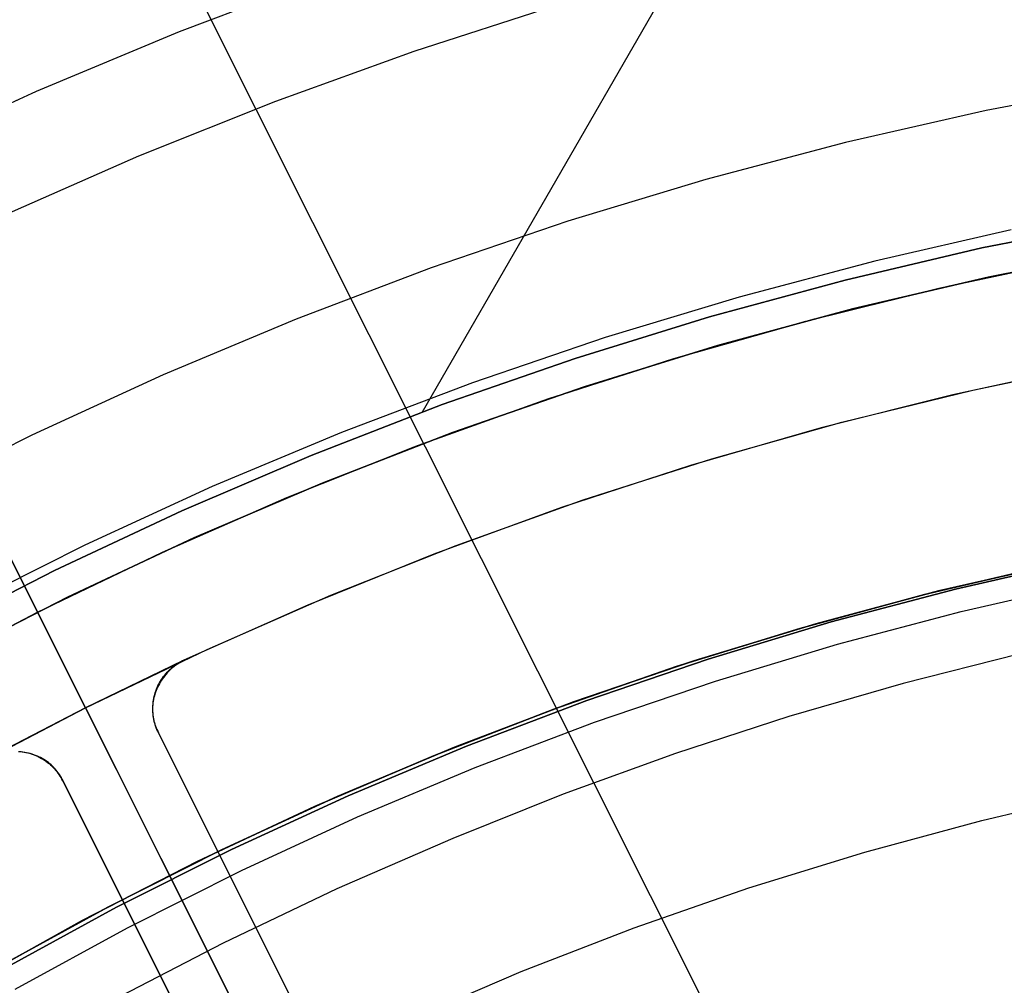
# Model space of a CAD drawing. Header units: millimetres. Extents: x 10871 to 12032, y -2698 to -1680.
# Tile 123 of 183: x 11417 to 11436, y -1987 to -1969. Entities that reach past the tile are written whole.
import ezdxf

# ---------------------------------------------------------------- set-up
doc = ezdxf.new("R2010")
doc.units = ezdxf.units.MM
for name, color, linetype in [('1', 7, 'Continuous'), ('color', 7, 'Continuous'), ('luz', 7, 'Continuous')]:
    doc.layers.add(name, color=color, linetype=linetype)

msp = doc.modelspace()

# ---------------------------------------------------------------- linework, layer by layer
at = {"layer": '1', "color": 7, "true_color": 0xffffff}
for p, q in [((11433.201, -1962.248, 65.998), (11424.961, -1976.52, 65.998)), ((11438.143, -1970.379, 69.704), (11435.495, -1970.888, 69.704)), ((11438.143, -1970.379, 69.704), (11435.495, -1970.888, 69.704)), ((11435.495, -1970.888, 69.704), (11432.867, -1971.488, 69.704)), ((11435.495, -1970.888, 69.704), (11432.867, -1971.488, 69.704)), ((11432.867, -1971.488, 69.704), (11430.262, -1972.178, 69.704)), ((11432.867, -1971.488, 69.704), (11430.262, -1972.178, 69.704)), ((11430.262, -1972.178, 69.704), (11427.681, -1972.958, 69.704)), ((11430.262, -1972.178, 69.704), (11427.681, -1972.958, 69.704)), ((11427.681, -1972.958, 69.704), (11425.129, -1973.826, 69.704)), ((11427.681, -1972.958, 69.704), (11425.129, -1973.826, 69.704)), ((11435.416, -1973.456, 65.998), (11437.992, -1972.946, 65.998)), ((11437.992, -1972.946, 65.998), (11435.416, -1973.456, 65.998)), ((11435.964, -1973.12, 71.704), (11433.413, -1973.702, 71.704)), ((11435.964, -1973.12, 71.704), (11433.413, -1973.702, 71.704)), ((11432.86, -1974.055, 65.998), (11435.416, -1973.456, 65.998)), ((11435.416, -1973.456, 65.998), (11432.86, -1974.055, 65.998)), ((11435.534, -1973.999, 46.606), (11438.091, -1973.492, 46.606)), ((11435.534, -1973.999, 46.606), (11438.091, -1973.492, 46.606)), ((11438.091, -1973.492, 34.804), (11435.534, -1973.999, 34.804)), ((11435.534, -1973.999, 40.705), (11438.091, -1973.492, 40.705)), ((11435.534, -1973.999, 34.804), (11438.091, -1973.492, 34.804)), ((11433.413, -1973.702, 71.704), (11430.883, -1974.372, 71.704)), ((11433.413, -1973.702, 71.704), (11430.883, -1974.372, 71.704)), ((11425.129, -1973.826, 69.704), (11422.609, -1974.782, 69.704)), ((11425.129, -1973.826, 69.704), (11422.609, -1974.782, 69.704)), ((11432.996, -1974.594, 46.606), (11435.534, -1973.999, 46.606)), ((11432.996, -1974.594, 46.606), (11435.534, -1973.999, 46.606)), ((11435.534, -1973.999, 34.804), (11432.996, -1974.594, 34.804)), ((11432.996, -1974.594, 40.705), (11435.534, -1973.999, 40.705)), ((11432.996, -1974.594, 34.804), (11435.534, -1973.999, 34.804)), ((11430.325, -1974.743, 65.998), (11432.86, -1974.055, 65.998)), ((11432.86, -1974.055, 65.998), (11430.325, -1974.743, 65.998)), ((11430.883, -1974.372, 71.704), (11428.378, -1975.129, 71.704)), ((11430.883, -1974.372, 71.704), (11428.378, -1975.129, 71.704)), ((11430.48, -1975.277, 46.606), (11432.996, -1974.594, 46.606)), ((11430.48, -1975.277, 46.606), (11432.996, -1974.594, 46.606)), ((11432.996, -1974.594, 34.804), (11430.48, -1975.277, 34.804)), ((11430.48, -1975.277, 40.705), (11432.996, -1974.594, 40.705)), ((11430.48, -1975.277, 34.804), (11432.996, -1974.594, 34.804)), ((11422.609, -1974.782, 69.704), (11420.123, -1975.824, 69.704)), ((11422.609, -1974.782, 69.704), (11420.123, -1975.824, 69.704)), ((11427.817, -1975.519, 65.998), (11430.325, -1974.743, 65.998)), ((11430.325, -1974.743, 65.998), (11427.817, -1975.519, 65.998)), ((11428.378, -1975.129, 71.704), (11425.901, -1975.972, 71.704)), ((11428.378, -1975.129, 71.704), (11425.901, -1975.972, 71.704)), ((11427.99, -1976.047, 46.606), (11430.48, -1975.277, 46.606)), ((11427.99, -1976.047, 46.606), (11430.48, -1975.277, 46.606)), ((11430.48, -1975.277, 34.804), (11427.99, -1976.047, 34.804)), ((11427.99, -1976.047, 40.705), (11430.48, -1975.277, 40.705)), ((11427.99, -1976.047, 34.804), (11430.48, -1975.277, 34.804)), ((11425.336, -1976.381, 65.998), (11427.817, -1975.519, 65.998)), ((11427.817, -1975.519, 65.998), (11425.336, -1976.381, 65.998)), ((11420.123, -1975.824, 69.704), (11417.674, -1976.952, 69.704)), ((11420.123, -1975.824, 69.704), (11417.674, -1976.952, 69.704)), ((11425.901, -1975.972, 71.704), (11423.454, -1976.9, 71.704)), ((11425.901, -1975.972, 71.704), (11423.454, -1976.9, 71.704)), ((11425.528, -1976.903, 46.606), (11427.99, -1976.047, 46.606)), ((11425.528, -1976.903, 46.606), (11427.99, -1976.047, 46.606)), ((11427.99, -1976.047, 34.804), (11425.528, -1976.903, 34.804)), ((11425.528, -1976.903, 40.705), (11427.99, -1976.047, 40.705)), ((11425.528, -1976.903, 34.804), (11427.99, -1976.047, 34.804)), ((11422.887, -1977.329, 65.998), (11425.336, -1976.381, 65.998)), ((11425.336, -1976.381, 65.998), (11422.887, -1977.329, 65.998)), ((11423.454, -1976.9, 71.704), (11421.041, -1977.912, 71.704)), ((11423.454, -1976.9, 71.704), (11421.041, -1977.912, 71.704)), ((11423.097, -1977.844, 46.606), (11425.528, -1976.903, 46.606)), ((11423.097, -1977.844, 46.606), (11425.528, -1976.903, 46.606)), ((11425.528, -1976.903, 34.804), (11423.097, -1977.844, 34.804)), ((11423.097, -1977.844, 40.705), (11425.528, -1976.903, 40.705)), ((11423.097, -1977.844, 34.804), (11425.528, -1976.903, 34.804)), ((11417.674, -1976.952, 69.704), (11415.266, -1978.163, 69.704)), ((11417.674, -1976.952, 69.704), (11415.266, -1978.163, 69.704)), ((11420.473, -1978.362, 65.998), (11422.887, -1977.329, 65.998)), ((11422.887, -1977.329, 65.998), (11420.473, -1978.362, 65.998)), ((11420.7, -1978.869, 46.606), (11423.097, -1977.844, 46.606)), ((11420.7, -1978.869, 46.606), (11423.097, -1977.844, 46.606)), ((11423.097, -1977.844, 34.804), (11420.7, -1978.869, 34.804)), ((11420.7, -1978.869, 40.705), (11423.097, -1977.844, 40.705)), ((11420.7, -1978.869, 34.804), (11423.097, -1977.844, 34.804)), ((11421.041, -1977.912, 71.704), (11418.664, -1979.006, 71.704)), ((11421.041, -1977.912, 71.704), (11418.664, -1979.006, 71.704)), ((11418.096, -1979.478, 65.998), (11420.473, -1978.362, 65.998)), ((11420.473, -1978.362, 65.998), (11418.096, -1979.478, 65.998)), ((11418.34, -1979.976, 46.606), (11420.7, -1978.869, 46.606)), ((11418.34, -1979.976, 46.606), (11420.7, -1978.869, 46.606)), ((11420.7, -1978.869, 34.804), (11418.34, -1979.976, 34.804)), ((11418.34, -1979.976, 40.705), (11420.7, -1978.869, 40.705)), ((11418.34, -1979.976, 34.804), (11420.7, -1978.869, 34.804)), ((11418.664, -1979.006, 71.704), (11416.326, -1980.182, 71.704)), ((11418.664, -1979.006, 71.704), (11416.326, -1980.182, 71.704)), ((11436.923, -1979.326, 60.904), (11434.607, -1979.86, 60.904)), ((11434.607, -1979.86, 60.904), (11436.923, -1979.326, 60.904)), ((11437.261, -1979.29, 46.153), (11434.922, -1979.824, 46.153)), ((11434.922, -1979.824, 53.153), (11437.261, -1979.29, 53.153)), ((11437.261, -1979.29, 46.153), (11434.922, -1979.824, 46.153)), ((11437.261, -1979.29, 49.653), (11434.922, -1979.824, 49.653)), ((11437.261, -1979.29, 53.153), (11434.922, -1979.824, 53.153)), ((11415.759, -1980.675, 65.998), (11418.096, -1979.478, 65.998)), ((11418.096, -1979.478, 65.998), (11415.759, -1980.675, 65.998)), ((11434.344, -1979.926, 42.804), (11436.696, -1979.374, 42.804)), ((11436.696, -1979.374, 42.804), (11434.344, -1979.926, 42.804)), ((11434.344, -1979.926, 51.854), (11436.696, -1979.374, 51.854)), ((11434.607, -1979.86, 60.904), (11432.311, -1980.473, 60.904)), ((11432.311, -1980.473, 60.904), (11434.607, -1979.86, 60.904)), ((11434.922, -1979.824, 46.153), (11432.603, -1980.439, 46.153)), ((11432.603, -1980.439, 53.153), (11434.922, -1979.824, 53.153)), ((11434.922, -1979.824, 46.153), (11432.603, -1980.439, 46.153)), ((11434.922, -1979.824, 49.653), (11432.603, -1980.439, 49.653)), ((11434.922, -1979.824, 53.153), (11432.603, -1980.439, 53.153)), ((11435.025, -1980.244, 138.188), (11437.35, -1979.713, 138.188)), ((11416.021, -1981.165, 46.606), (11418.34, -1979.976, 46.606)), ((11416.021, -1981.165, 46.606), (11418.34, -1979.976, 46.606)), ((11418.34, -1979.976, 34.804), (11416.021, -1981.165, 34.804)), ((11416.021, -1981.165, 40.705), (11418.34, -1979.976, 40.705)), ((11416.021, -1981.165, 34.804), (11418.34, -1979.976, 34.804)), ((11432.013, -1980.559, 42.804), (11434.344, -1979.926, 42.804)), ((11434.344, -1979.926, 42.804), (11432.013, -1980.559, 42.804)), ((11432.013, -1980.559, 51.854), (11434.344, -1979.926, 51.854)), ((11432.721, -1980.854, 138.188), (11435.025, -1980.244, 138.188)), ((11429.705, -1981.272, 42.804), (11432.013, -1980.559, 42.804)), ((11432.013, -1980.559, 42.804), (11429.705, -1981.272, 42.804)), ((11429.705, -1981.272, 51.854), (11432.013, -1980.559, 51.854)), ((11432.311, -1980.473, 60.904), (11430.037, -1981.164, 60.904)), ((11430.037, -1981.164, 60.904), (11432.311, -1980.473, 60.904)), ((11432.603, -1980.439, 46.153), (11430.306, -1981.133, 46.153)), ((11430.306, -1981.133, 53.153), (11432.603, -1980.439, 53.153)), ((11432.603, -1980.439, 46.153), (11430.306, -1981.133, 46.153)), ((11432.603, -1980.439, 49.653), (11430.306, -1981.133, 49.653)), ((11432.603, -1980.439, 53.153), (11430.306, -1981.133, 53.153)), ((11430.438, -1981.544, 138.188), (11432.721, -1980.854, 138.188)), ((11430.037, -1981.164, 60.904), (11427.788, -1981.933, 60.904)), ((11427.788, -1981.933, 60.904), (11430.037, -1981.164, 60.904)), ((11430.306, -1981.133, 46.153), (11428.035, -1981.905, 46.153)), ((11428.035, -1981.905, 53.153), (11430.306, -1981.133, 53.153)), ((11430.306, -1981.133, 46.153), (11428.035, -1981.905, 46.153)), ((11430.306, -1981.133, 49.653), (11428.035, -1981.905, 49.653)), ((11430.306, -1981.133, 53.153), (11428.035, -1981.905, 53.153)), ((11436.105, -1981.042, 44.653), (11433.946, -1981.587, 44.653)), ((11436.105, -1981.042, 44.653), (11433.946, -1981.587, 44.653)), ((11427.424, -1982.065, 42.804), (11429.705, -1981.272, 42.804)), ((11429.705, -1981.272, 42.804), (11427.424, -1982.065, 42.804)), ((11427.424, -1982.065, 51.854), (11429.705, -1981.272, 51.854)), ((11428.181, -1982.312, 138.188), (11430.438, -1981.544, 138.188)), ((11433.946, -1981.587, 44.653), (11431.807, -1982.203, 44.653)), ((11433.946, -1981.587, 44.653), (11431.807, -1982.203, 44.653)), ((11428.035, -1981.905, 46.153), (11425.792, -1982.756, 46.153)), ((11425.792, -1982.756, 53.153), (11428.035, -1981.905, 53.153)), ((11428.035, -1981.905, 46.153), (11425.792, -1982.756, 46.153)), ((11428.035, -1981.905, 49.653), (11425.792, -1982.756, 49.653)), ((11428.035, -1981.905, 53.153), (11425.792, -1982.756, 53.153)), ((11425.171, -1982.937, 42.804), (11427.424, -1982.065, 42.804)), ((11427.424, -1982.065, 42.804), (11425.171, -1982.937, 42.804)), ((11425.171, -1982.937, 51.854), (11427.424, -1982.065, 51.854)), ((11427.788, -1981.933, 60.904), (11425.566, -1982.778, 60.904)), ((11425.566, -1982.778, 60.904), (11427.788, -1981.933, 60.904)), ((11431.807, -1982.203, 44.653), (11429.69, -1982.892, 44.653)), ((11431.807, -1982.203, 44.653), (11429.69, -1982.892, 44.653)), ((11425.952, -1983.157, 138.188), (11428.181, -1982.312, 138.188)), ((11425.566, -1982.778, 60.904), (11423.375, -1983.698, 60.904)), ((11423.375, -1983.698, 60.904), (11425.566, -1982.778, 60.904)), ((11425.792, -1982.756, 46.153), (11423.579, -1983.684, 46.153)), ((11423.579, -1983.684, 53.153), (11425.792, -1982.756, 53.153)), ((11425.792, -1982.756, 46.153), (11423.579, -1983.684, 46.153)), ((11425.792, -1982.756, 49.653), (11423.579, -1983.684, 49.653)), ((11425.792, -1982.756, 53.153), (11423.579, -1983.684, 53.153)), ((11422.95, -1983.887, 42.804), (11425.171, -1982.937, 42.804)), ((11425.171, -1982.937, 42.804), (11422.95, -1983.887, 42.804)), ((11422.95, -1983.887, 51.854), (11425.171, -1982.937, 51.854)), ((11429.69, -1982.892, 44.653), (11427.598, -1983.651, 44.653)), ((11429.69, -1982.892, 44.653), (11427.598, -1983.651, 44.653)), ((11423.753, -1984.079, 138.188), (11425.952, -1983.157, 138.188)), ((11423.375, -1983.698, 60.904), (11421.217, -1984.693, 60.904)), ((11421.217, -1984.693, 60.904), (11423.375, -1983.698, 60.904)), ((11423.579, -1983.684, 46.153), (11421.4, -1984.687, 46.153)), ((11421.4, -1984.687, 53.153), (11423.579, -1983.684, 53.153)), ((11423.579, -1983.684, 46.153), (11421.4, -1984.687, 46.153)), ((11423.579, -1983.684, 49.653), (11421.4, -1984.687, 49.653)), ((11423.579, -1983.684, 53.153), (11421.4, -1984.687, 53.153)), ((11427.598, -1983.651, 44.653), (11425.532, -1984.481, 44.653)), ((11427.598, -1983.651, 44.653), (11425.532, -1984.481, 44.653)), ((11435.411, -1984.143, 76.403), (11437.615, -1983.626, 76.403)), ((11435.411, -1984.143, 76.403), (11437.615, -1983.626, 76.403)), ((11420.763, -1984.914, 42.804), (11422.95, -1983.887, 42.804)), ((11422.95, -1983.887, 42.804), (11420.763, -1984.914, 42.804)), ((11420.763, -1984.914, 51.854), (11422.95, -1983.887, 51.854)), ((11421.587, -1985.077, 138.188), (11423.753, -1984.079, 138.188)), ((11433.226, -1984.736, 76.403), (11435.411, -1984.143, 76.403)), ((11433.226, -1984.736, 76.403), (11435.411, -1984.143, 76.403)), ((11425.532, -1984.481, 44.653), (11423.371, -1985.42, 44.653)), ((11425.532, -1984.481, 44.653), (11423.371, -1985.42, 44.653)), ((11425.532, -1984.481, 44.653), (11423.371, -1985.42, 44.653)), ((11421.217, -1984.693, 60.904), (11419.093, -1985.761, 60.904)), ((11419.093, -1985.761, 60.904), (11421.217, -1984.693, 60.904)), ((11421.4, -1984.687, 46.153), (11419.256, -1985.766, 46.153)), ((11419.256, -1985.766, 53.153), (11421.4, -1984.687, 53.153)), ((11421.4, -1984.687, 46.153), (11419.256, -1985.766, 46.153)), ((11421.4, -1984.687, 49.653), (11419.256, -1985.766, 49.653)), ((11421.4, -1984.687, 53.153), (11419.256, -1985.766, 53.153)), ((11431.062, -1985.405, 76.403), (11433.226, -1984.736, 76.403)), ((11431.062, -1985.405, 76.403), (11433.226, -1984.736, 76.403)), ((11418.614, -1986.015, 42.804), (11420.763, -1984.914, 42.804)), ((11420.763, -1984.914, 42.804), (11418.614, -1986.015, 42.804)), ((11418.614, -1986.015, 51.854), (11420.763, -1984.914, 51.854)), ((11419.457, -1986.148, 138.188), (11421.587, -1985.077, 138.188)), ((11423.371, -1985.42, 44.653), (11421.244, -1986.434, 44.653)), ((11423.371, -1985.42, 44.653), (11421.244, -1986.434, 44.653)), ((11423.371, -1985.42, 44.653), (11421.244, -1986.434, 44.653)), ((11428.923, -1986.149, 76.403), (11431.062, -1985.405, 76.403)), ((11428.923, -1986.149, 76.403), (11431.062, -1985.405, 76.403)), ((11419.093, -1985.761, 60.904), (11417.008, -1986.901, 60.904)), ((11417.008, -1986.901, 60.904), (11419.093, -1985.761, 60.904)), ((11419.256, -1985.766, 46.153), (11417.151, -1986.917, 46.153)), ((11417.151, -1986.917, 53.153), (11419.256, -1985.766, 53.153)), ((11419.256, -1985.766, 46.153), (11417.151, -1986.917, 46.153)), ((11419.256, -1985.766, 49.653), (11417.151, -1986.917, 49.653)), ((11419.256, -1985.766, 53.153), (11417.151, -1986.917, 53.153)), ((11416.504, -1987.191, 42.804), (11418.614, -1986.015, 42.804)), ((11418.614, -1986.015, 42.804), (11416.504, -1987.191, 42.804)), ((11416.504, -1987.191, 51.854), (11418.614, -1986.015, 51.854)), ((11417.365, -1987.292, 138.188), (11419.457, -1986.148, 138.188)), ((11426.812, -1986.966, 76.403), (11428.923, -1986.149, 76.403)), ((11426.812, -1986.966, 76.403), (11428.923, -1986.149, 76.403)), ((11421.244, -1986.434, 44.653), (11419.154, -1987.52, 44.653)), ((11421.244, -1986.434, 44.653), (11419.154, -1987.52, 44.653)), ((11421.244, -1986.434, 44.653), (11419.154, -1987.52, 44.653)), ((11424.73, -1987.856, 76.403), (11426.812, -1986.966, 76.403)), ((11424.73, -1987.856, 76.403), (11426.812, -1986.966, 76.403))]:
    msp.add_line(p, q, dxfattribs=at)
at = {"layer": 'color', "color": 254, "true_color": 0xcad1ee}
for p, q in [((11417.78, -1980.254, 13.749), (11383.105, -1911.065, -19.237)), ((11424.012, -1992.688, 17.504), (11385.073, -1914.991, -19.539)), ((11420.429, -1969.414, 9.992), (11423.136, -1968.392, 9.992)), ((11424.815, -1969.781, 8.613), (11427.433, -1968.933, 8.613)), ((11417.759, -1970.529, 9.992), (11420.429, -1969.414, 9.992)), ((11422.228, -1970.716, 8.613), (11424.815, -1969.781, 8.613)), ((11415.129, -1971.736, 9.992), (11417.759, -1970.529, 9.992)), ((11419.674, -1971.738, 8.613), (11422.228, -1970.716, 8.613)), ((11417.155, -1972.845, 8.613), (11419.674, -1971.738, 8.613)), ((11434.803, -1974.161, 34.804), (11437.337, -1973.632, 34.804)), ((11434.803, -1974.161, 24.276), (11437.337, -1973.632, 24.276)), ((11434.611, -1974.204, 13.749), (11437.116, -1973.674, 13.749)), ((11432.288, -1974.776, 34.804), (11434.803, -1974.161, 34.804)), ((11432.288, -1974.776, 24.276), (11434.803, -1974.161, 24.276)), ((11432.125, -1974.82, 13.749), (11434.611, -1974.204, 13.749)), ((11429.661, -1975.519, 13.749), (11432.125, -1974.82, 13.749)), ((11429.796, -1975.479, 34.804), (11432.288, -1974.776, 34.804)), ((11429.796, -1975.479, 24.276), (11432.288, -1974.776, 24.276)), ((11427.223, -1976.303, 13.749), (11429.661, -1975.519, 13.749)), ((11427.33, -1976.267, 34.804), (11429.796, -1975.479, 34.804)), ((11427.33, -1976.267, 24.276), (11429.796, -1975.479, 24.276)), ((11435.245, -1976.111, 34.804), (11437.712, -1975.596, 34.804)), ((11435.245, -1976.111, 24.703), (11437.712, -1975.596, 24.703)), ((11437.353, -1975.666, 14.602), (11434.872, -1976.197, 14.602)), ((11434.872, -1976.197, 14.602), (11432.412, -1976.813, 14.602)), ((11432.797, -1976.711, 34.804), (11435.245, -1976.111, 34.804)), ((11432.797, -1976.711, 24.703), (11435.245, -1976.111, 24.703)), ((11424.813, -1977.169, 13.749), (11427.223, -1976.303, 13.749)), ((11424.892, -1977.139, 34.804), (11427.33, -1976.267, 34.804)), ((11424.892, -1977.139, 24.276), (11427.33, -1976.267, 24.276)), ((11430.372, -1977.394, 34.804), (11432.797, -1976.711, 34.804)), ((11430.372, -1977.394, 24.703), (11432.797, -1976.711, 24.703)), ((11432.412, -1976.813, 14.602), (11429.974, -1977.515, 14.602)), ((11422.434, -1978.117, 13.749), (11424.813, -1977.169, 13.749)), ((11422.486, -1978.095, 34.804), (11424.892, -1977.139, 34.804)), ((11422.486, -1978.095, 24.276), (11424.892, -1977.139, 24.276)), ((11427.971, -1978.161, 34.804), (11430.372, -1977.394, 34.804)), ((11427.971, -1978.161, 24.703), (11430.372, -1977.394, 24.703)), ((11429.974, -1977.515, 14.602), (11427.562, -1978.301, 14.602)), ((11420.089, -1979.146, 13.749), (11422.434, -1978.117, 13.749)), ((11420.114, -1979.134, 34.804), (11422.486, -1978.095, 34.804)), ((11420.114, -1979.134, 24.276), (11422.486, -1978.095, 24.276)), ((11425.599, -1979.01, 34.804), (11427.971, -1978.161, 34.804)), ((11425.599, -1979.01, 24.703), (11427.971, -1978.161, 24.703)), ((11427.562, -1978.301, 14.602), (11425.179, -1979.17, 14.602)), ((11417.78, -1980.254, 34.804), (11420.114, -1979.134, 34.804)), ((11417.78, -1980.254, 24.276), (11420.114, -1979.134, 24.276)), ((11417.78, -1980.254, 13.749), (11420.089, -1979.146, 13.749)), ((11423.257, -1979.941, 34.804), (11425.599, -1979.01, 34.804)), ((11423.257, -1979.941, 24.703), (11425.599, -1979.01, 24.703)), ((11425.179, -1979.17, 14.602), (11422.827, -1980.122, 14.602)), ((11420.948, -1980.952, 34.804), (11423.257, -1979.941, 34.804)), ((11420.948, -1980.952, 24.703), (11423.257, -1979.941, 24.703)), ((11415.486, -1981.454, 34.804), (11417.78, -1980.254, 34.804)), ((11415.486, -1981.454, 24.276), (11417.78, -1980.254, 24.276)), ((11415.511, -1981.44, 13.749), (11417.78, -1980.254, 13.749)), ((11417.78, -1980.254, 13.749), (11417.78, -1980.254, 34.804)), ((11418.676, -1982.042, 34.804), (11417.78, -1980.254, 34.804)), ((11422.827, -1980.122, 14.602), (11420.51, -1981.155, 14.602)), ((11418.676, -1982.042, 34.804), (11420.948, -1980.952, 34.804)), ((11418.676, -1982.042, 24.703), (11420.948, -1980.952, 24.703)), ((11420.485, -1981.167, 21.604), (11418.676, -1982.042, 21.604)), ((11420.448, -1981.186, 18.103), (11420.479, -1981.17, 18.103)), ((11420.485, -1981.167, 14.602), (11420.453, -1981.185, 14.603)), ((11420.454, -1981.183, 21.604), (11420.485, -1981.167, 21.604)), ((11420.479, -1981.17, 18.103), (11420.51, -1981.155, 18.103)), ((11420.51, -1981.155, 21.604), (11420.485, -1981.167, 21.604)), ((11420.51, -1981.155, 14.602), (11420.485, -1981.167, 14.602)), ((11420.485, -1981.167, 21.604), (11420.485, -1981.167, 14.602)), ((11420.51, -1981.155, 14.602), (11420.51, -1981.155, 21.604)), ((11420.203, -1981.378, 18.103), (11420.227, -1981.353, 18.103)), ((11420.206, -1981.374, 21.604), (11420.231, -1981.349, 21.604)), ((11420.251, -1981.339, 14.626), (11420.226, -1981.364, 14.631)), ((11420.227, -1981.353, 18.103), (11420.252, -1981.329, 18.103)), ((11420.231, -1981.349, 21.604), (11420.256, -1981.325, 21.604)), ((11420.278, -1981.314, 14.621), (11420.251, -1981.339, 14.626)), ((11420.252, -1981.329, 18.103), (11420.278, -1981.306, 18.103)), ((11420.256, -1981.325, 21.604), (11420.282, -1981.302, 21.604)), ((11420.278, -1981.306, 18.103), (11420.304, -1981.283, 18.103)), ((11420.305, -1981.29, 14.617), (11420.278, -1981.314, 14.621)), ((11420.282, -1981.302, 21.604), (11420.309, -1981.28, 21.604)), ((11420.304, -1981.283, 18.103), (11420.332, -1981.262, 18.103)), ((11420.333, -1981.267, 14.613), (11420.305, -1981.29, 14.617)), ((11420.309, -1981.28, 21.604), (11420.336, -1981.258, 21.604)), ((11420.332, -1981.262, 18.103), (11420.36, -1981.242, 18.103)), ((11420.362, -1981.245, 14.61), (11420.333, -1981.267, 14.613)), ((11420.336, -1981.258, 21.604), (11420.365, -1981.238, 21.604)), ((11420.36, -1981.242, 18.103), (11420.389, -1981.222, 18.103)), ((11420.392, -1981.224, 14.607), (11420.362, -1981.245, 14.61)), ((11420.365, -1981.238, 21.604), (11420.394, -1981.219, 21.604)), ((11420.389, -1981.222, 18.103), (11420.418, -1981.204, 18.103)), ((11420.422, -1981.204, 14.605), (11420.392, -1981.224, 14.607)), ((11420.394, -1981.219, 21.604), (11420.424, -1981.2, 21.604)), ((11420.418, -1981.204, 18.103), (11420.448, -1981.186, 18.103)), ((11420.453, -1981.185, 14.603), (11420.422, -1981.204, 14.605)), ((11420.424, -1981.2, 21.604), (11420.454, -1981.183, 21.604)), ((11420.062, -1981.57, 21.604), (11420.079, -1981.54, 21.604)), ((11420.091, -1981.531, 14.671), (11420.072, -1981.561, 14.679)), ((11420.077, -1981.544, 18.103), (11420.095, -1981.515, 18.103)), ((11420.079, -1981.54, 21.604), (11420.098, -1981.511, 21.604)), ((11420.111, -1981.502, 14.663), (11420.091, -1981.531, 14.671)), ((11420.095, -1981.515, 18.103), (11420.115, -1981.486, 18.103)), ((11420.098, -1981.511, 21.604), (11420.118, -1981.482, 21.604)), ((11420.132, -1981.473, 14.656), (11420.111, -1981.502, 14.663)), ((11420.115, -1981.486, 18.103), (11420.135, -1981.458, 18.103)), ((11420.118, -1981.482, 21.604), (11420.138, -1981.454, 21.604)), ((11420.154, -1981.445, 14.649), (11420.132, -1981.473, 14.656)), ((11420.135, -1981.458, 18.103), (11420.157, -1981.43, 18.103)), ((11420.138, -1981.454, 21.604), (11420.16, -1981.426, 21.604)), ((11420.177, -1981.417, 14.642), (11420.154, -1981.445, 14.649)), ((11420.157, -1981.43, 18.103), (11420.179, -1981.404, 18.103)), ((11420.16, -1981.426, 21.604), (11420.183, -1981.4, 21.604)), ((11420.201, -1981.39, 14.636), (11420.177, -1981.417, 14.642)), ((11420.179, -1981.404, 18.103), (11420.203, -1981.378, 18.103)), ((11420.183, -1981.4, 21.604), (11420.206, -1981.374, 21.604)), ((11420.226, -1981.364, 14.631), (11420.201, -1981.39, 14.636)), ((11419.994, -1981.719, 14.725), (11419.982, -1981.752, 14.736)), ((11419.988, -1981.732, 18.103), (11420, -1981.7, 18.103)), ((11419.99, -1981.729, 21.604), (11420.002, -1981.696, 21.604)), ((11420.008, -1981.687, 14.715), (11419.994, -1981.719, 14.725)), ((11420, -1981.7, 18.103), (11420.014, -1981.668, 18.103)), ((11420.002, -1981.696, 21.604), (11420.015, -1981.664, 21.604)), ((11420.022, -1981.655, 14.706), (11420.008, -1981.687, 14.715)), ((11420.014, -1981.668, 18.103), (11420.028, -1981.636, 18.103)), ((11420.015, -1981.664, 21.604), (11420.029, -1981.632, 21.604)), ((11420.038, -1981.623, 14.696), (11420.022, -1981.655, 14.706)), ((11420.028, -1981.636, 18.103), (11420.043, -1981.605, 18.103)), ((11420.029, -1981.632, 21.604), (11420.045, -1981.601, 21.604)), ((11420.055, -1981.592, 14.687), (11420.038, -1981.623, 14.696)), ((11420.043, -1981.605, 18.103), (11420.06, -1981.574, 18.103)), ((11420.045, -1981.601, 21.604), (11420.062, -1981.57, 21.604)), ((11420.072, -1981.561, 14.679), (11420.055, -1981.592, 14.687)), ((11420.06, -1981.574, 18.103), (11420.077, -1981.544, 18.103)), ((11419.945, -1981.886, 14.781), (11419.939, -1981.92, 14.792)), ((11419.941, -1981.932, 21.604), (11419.946, -1981.898, 21.604)), ((11419.941, -1981.935, 18.103), (11419.946, -1981.901, 18.103)), ((11419.953, -1981.852, 14.769), (11419.945, -1981.886, 14.781)), ((11419.946, -1981.898, 21.604), (11419.953, -1981.864, 21.604)), ((11419.946, -1981.901, 18.103), (11419.952, -1981.866, 18.103)), ((11419.952, -1981.866, 18.103), (11419.959, -1981.832, 18.103)), ((11419.961, -1981.818, 14.758), (11419.953, -1981.852, 14.769)), ((11419.953, -1981.864, 21.604), (11419.96, -1981.829, 21.604)), ((11419.959, -1981.832, 18.103), (11419.968, -1981.799, 18.103)), ((11419.96, -1981.829, 21.604), (11419.969, -1981.796, 21.604)), ((11419.971, -1981.785, 14.747), (11419.961, -1981.818, 14.758)), ((11419.968, -1981.799, 18.103), (11419.978, -1981.765, 18.103)), ((11419.969, -1981.796, 21.604), (11419.979, -1981.762, 21.604)), ((11419.982, -1981.752, 14.736), (11419.971, -1981.785, 14.747)), ((11419.978, -1981.765, 18.103), (11419.988, -1981.732, 18.103)), ((11419.979, -1981.762, 21.604), (11419.99, -1981.729, 21.604)), ((11416.443, -1983.21, 34.804), (11418.676, -1982.042, 34.804)), ((11416.443, -1983.21, 24.703), (11418.676, -1982.042, 24.703)), ((11418.676, -1982.042, 21.604), (11416.896, -1982.965, 21.604)), ((11418.676, -1982.042, 34.804), (11418.676, -1982.042, 21.604)), ((11418.676, -1982.042, 21.604), (11435.702, -2016.014, 21.604)), ((11419.928, -1982.022, 14.83), (11419.927, -1982.056, 14.843)), ((11419.927, -1982.056, 14.843), (11419.927, -1982.09, 14.856)), ((11419.927, -1982.09, 14.856), (11419.928, -1982.124, 14.869)), ((11419.931, -1981.988, 14.817), (11419.928, -1982.022, 14.83)), ((11419.934, -1981.954, 14.805), (11419.931, -1981.988, 14.817)), ((11419.933, -1982.037, 21.604), (11419.935, -1982.002, 21.604)), ((11419.933, -1982.039, 18.103), (11419.935, -1982.004, 18.103)), ((11419.933, -1982.072, 21.604), (11419.933, -1982.037, 21.604)), ((11419.933, -1982.074, 18.103), (11419.933, -1982.039, 18.103)), ((11419.934, -1982.107, 21.604), (11419.933, -1982.072, 21.604)), ((11419.934, -1982.108, 18.103), (11419.933, -1982.074, 18.103)), ((11419.939, -1981.92, 14.792), (11419.934, -1981.954, 14.805)), ((11419.935, -1982.002, 21.604), (11419.937, -1981.967, 21.604)), ((11419.935, -1982.004, 18.103), (11419.937, -1981.97, 18.103)), ((11419.937, -1981.967, 21.604), (11419.941, -1981.932, 21.604)), ((11419.937, -1981.97, 18.103), (11419.941, -1981.935, 18.103)), ((11419.928, -1982.124, 14.869), (11419.931, -1982.158, 14.882)), ((11419.931, -1982.158, 14.882), (11419.935, -1982.191, 14.896)), ((11419.936, -1982.141, 21.604), (11419.934, -1982.107, 21.604)), ((11419.936, -1982.143, 18.103), (11419.934, -1982.108, 18.103)), ((11419.935, -1982.191, 14.896), (11419.94, -1982.225, 14.91)), ((11419.94, -1982.176, 21.604), (11419.936, -1982.141, 21.604)), ((11419.94, -1982.178, 18.103), (11419.936, -1982.143, 18.103)), ((11419.944, -1982.211, 21.604), (11419.94, -1982.176, 21.604)), ((11419.944, -1982.212, 18.103), (11419.94, -1982.178, 18.103)), ((11419.94, -1982.225, 14.91), (11419.946, -1982.258, 14.924)), ((11419.95, -1982.245, 21.604), (11419.944, -1982.211, 21.604)), ((11419.95, -1982.246, 18.103), (11419.944, -1982.212, 18.103)), ((11419.946, -1982.258, 14.924), (11419.953, -1982.291, 14.938)), ((11419.957, -1982.279, 21.604), (11419.95, -1982.245, 21.604)), ((11419.957, -1982.28, 18.103), (11419.95, -1982.246, 18.103)), ((11419.953, -1982.291, 14.938), (11419.962, -1982.323, 14.952)), ((11419.965, -1982.313, 21.604), (11419.957, -1982.279, 21.604)), ((11419.966, -1982.314, 18.103), (11419.957, -1982.28, 18.103)), ((11419.962, -1982.323, 14.952), (11419.972, -1982.355, 14.966)), ((11419.975, -1982.347, 21.604), (11419.965, -1982.313, 21.604)), ((11419.975, -1982.348, 18.103), (11419.966, -1982.314, 18.103)), ((11419.972, -1982.355, 14.966), (11419.983, -1982.387, 14.98)), ((11419.985, -1982.38, 21.604), (11419.975, -1982.347, 21.604)), ((11419.985, -1982.381, 18.103), (11419.975, -1982.348, 18.103)), ((11419.983, -1982.387, 14.98), (11419.995, -1982.418, 14.994)), ((11419.997, -1982.413, 21.604), (11419.985, -1982.38, 21.604)), ((11419.997, -1982.414, 18.103), (11419.985, -1982.381, 18.103)), ((11419.995, -1982.418, 14.994), (11420.009, -1982.449, 15.009)), ((11420.01, -1982.446, 21.604), (11419.997, -1982.413, 21.604)), ((11420.01, -1982.446, 18.103), (11419.997, -1982.414, 18.103)), ((11420.009, -1982.449, 15.009), (11420.023, -1982.479, 15.023)), ((11420.024, -1982.478, 21.604), (11420.01, -1982.446, 21.604)), ((11420.024, -1982.478, 18.103), (11420.01, -1982.446, 18.103)), ((11420.023, -1982.479, 15.023), (11420.039, -1982.509, 15.037)), ((11420.039, -1982.509, 21.604), (11420.024, -1982.478, 21.604)), ((11420.039, -1982.509, 18.103), (11420.024, -1982.478, 18.103)), ((11424.297, -1991.006, 21.604), (11420.039, -1982.509, 21.604)), ((11424.297, -1991.006, 19.088), (11420.039, -1982.509, 15.037)), ((11420.039, -1982.509, 15.037), (11420.039, -1982.509, 21.604)), ((11423.491, -1989.396, 18.32), (11420.039, -1982.509, 18.32)), ((11417.425, -1982.855, 18.103), (11417.459, -1982.858, 18.103)), ((11417.429, -1982.855, 21.604), (11417.464, -1982.858, 21.604)), ((11417.472, -1982.864, 14.679), (11417.436, -1982.861, 14.671)), ((11417.459, -1982.858, 18.103), (11417.494, -1982.862, 18.103)), ((11417.464, -1982.858, 21.604), (11417.498, -1982.863, 21.604)), ((11417.507, -1982.868, 14.687), (11417.472, -1982.864, 14.679)), ((11417.494, -1982.862, 18.103), (11417.528, -1982.867, 18.103)), ((11417.498, -1982.863, 21.604), (11417.532, -1982.868, 21.604)), ((11417.542, -1982.874, 14.696), (11417.507, -1982.868, 14.687)), ((11417.528, -1982.867, 18.103), (11417.562, -1982.874, 18.103)), ((11417.532, -1982.868, 21.604), (11417.566, -1982.875, 21.604)), ((11417.576, -1982.88, 14.706), (11417.542, -1982.874, 14.696)), ((11417.562, -1982.874, 18.103), (11417.596, -1982.882, 18.103)), ((11417.566, -1982.875, 21.604), (11417.599, -1982.883, 21.604)), ((11417.611, -1982.888, 14.715), (11417.576, -1982.88, 14.706)), ((11417.596, -1982.882, 18.103), (11417.629, -1982.89, 18.103)), ((11417.599, -1982.883, 21.604), (11417.633, -1982.891, 21.604)), ((11417.645, -1982.896, 14.725), (11417.611, -1982.888, 14.715)), ((11417.629, -1982.89, 18.103), (11417.662, -1982.9, 18.103)), ((11417.633, -1982.891, 21.604), (11417.665, -1982.902, 21.604)), ((11417.678, -1982.906, 14.736), (11417.645, -1982.896, 14.725)), ((11417.662, -1982.9, 18.103), (11417.695, -1982.912, 18.103)), ((11417.665, -1982.902, 21.604), (11417.698, -1982.913, 21.604)), ((11417.711, -1982.917, 14.746), (11417.678, -1982.906, 14.736)), ((11417.695, -1982.912, 18.103), (11417.727, -1982.924, 18.103)), ((11417.698, -1982.913, 21.604), (11417.73, -1982.925, 21.604)), ((11417.744, -1982.929, 14.758), (11417.711, -1982.917, 14.746)), ((11417.727, -1982.924, 18.103), (11417.759, -1982.937, 18.103)), ((11417.73, -1982.925, 21.604), (11417.762, -1982.938, 21.604)), ((11417.776, -1982.942, 14.769), (11417.744, -1982.929, 14.758)), ((11417.759, -1982.937, 18.103), (11417.791, -1982.952, 18.103)), ((11417.762, -1982.938, 21.604), (11417.793, -1982.953, 21.604)), ((11417.807, -1982.957, 14.78), (11417.776, -1982.942, 14.769)), ((11417.791, -1982.952, 18.103), (11417.822, -1982.967, 18.103)), ((11417.793, -1982.953, 21.604), (11417.824, -1982.969, 21.604)), ((11417.838, -1982.972, 14.792), (11417.807, -1982.957, 14.78)), ((11417.822, -1982.967, 18.103), (11417.852, -1982.984, 18.103)), ((11417.824, -1982.969, 21.604), (11417.854, -1982.985, 21.604)), ((11417.868, -1982.989, 14.805), (11417.838, -1982.972, 14.792)), ((11417.852, -1982.984, 18.103), (11417.882, -1983.002, 18.103)), ((11417.854, -1982.985, 21.604), (11417.884, -1983.003, 21.604)), ((11417.898, -1983.006, 14.817), (11417.868, -1982.989, 14.805)), ((11417.882, -1983.002, 18.103), (11417.911, -1983.02, 18.103)), ((11417.884, -1983.003, 21.604), (11417.913, -1983.021, 21.604)), ((11417.927, -1983.024, 14.83), (11417.898, -1983.006, 14.817)), ((11417.911, -1983.02, 18.103), (11417.939, -1983.04, 18.103)), ((11417.913, -1983.021, 21.604), (11417.941, -1983.041, 21.604)), ((11417.955, -1983.044, 14.843), (11417.927, -1983.024, 14.83)), ((11417.939, -1983.04, 18.103), (11417.967, -1983.061, 18.103)), ((11417.941, -1983.041, 21.604), (11417.969, -1983.062, 21.604)), ((11417.982, -1983.064, 14.856), (11417.955, -1983.044, 14.843)), ((11417.967, -1983.061, 18.103), (11417.994, -1983.082, 18.103)), ((11417.969, -1983.062, 21.604), (11417.995, -1983.083, 21.604)), ((11418.008, -1983.086, 14.869), (11417.982, -1983.064, 14.856)), ((11417.994, -1983.082, 18.103), (11418.02, -1983.105, 18.103)), ((11417.995, -1983.083, 21.604), (11418.022, -1983.106, 21.604)), ((11418.034, -1983.108, 14.882), (11418.008, -1983.086, 14.869)), ((11418.02, -1983.105, 18.103), (11418.046, -1983.128, 18.103)), ((11418.022, -1983.106, 21.604), (11418.047, -1983.129, 21.604)), ((11418.059, -1983.131, 14.896), (11418.034, -1983.108, 14.882)), ((11418.046, -1983.128, 18.103), (11418.07, -1983.152, 18.103)), ((11418.047, -1983.129, 21.604), (11418.071, -1983.153, 21.604)), ((11418.082, -1983.155, 14.91), (11418.059, -1983.131, 14.896)), ((11418.07, -1983.152, 18.103), (11418.094, -1983.177, 18.103)), ((11418.071, -1983.153, 21.604), (11418.095, -1983.178, 21.604)), ((11418.105, -1983.18, 14.924), (11418.082, -1983.155, 14.91)), ((11418.094, -1983.177, 18.103), (11418.117, -1983.203, 18.103)), ((11418.095, -1983.178, 21.604), (11418.118, -1983.204, 21.604)), ((11418.127, -1983.205, 14.938), (11418.105, -1983.18, 14.924)), ((11418.117, -1983.203, 18.103), (11418.139, -1983.23, 18.103)), ((11418.118, -1983.204, 21.604), (11418.14, -1983.231, 21.604)), ((11418.148, -1983.232, 14.952), (11418.127, -1983.205, 14.938)), ((11418.139, -1983.23, 18.103), (11418.16, -1983.257, 18.103)), ((11418.14, -1983.231, 21.604), (11418.161, -1983.258, 21.604)), ((11418.168, -1983.259, 14.966), (11418.148, -1983.232, 14.952)), ((11418.16, -1983.257, 18.103), (11418.18, -1983.286, 18.103)), ((11418.161, -1983.258, 21.604), (11418.181, -1983.286, 21.604)), ((11418.186, -1983.287, 14.98), (11418.168, -1983.259, 14.966)), ((11418.18, -1983.286, 18.103), (11418.199, -1983.314, 18.103)), ((11418.181, -1983.286, 21.604), (11418.2, -1983.315, 21.604)), ((11418.204, -1983.315, 14.994), (11418.186, -1983.287, 14.98)), ((11418.199, -1983.314, 18.103), (11418.218, -1983.344, 18.103)), ((11418.2, -1983.315, 21.604), (11418.218, -1983.344, 21.604)), ((11418.221, -1983.345, 15.008), (11418.204, -1983.315, 14.994)), ((11418.218, -1983.344, 21.604), (11418.235, -1983.374, 21.604)), ((11418.218, -1983.344, 18.103), (11418.235, -1983.374, 18.103)), ((11418.236, -1983.374, 15.023), (11418.221, -1983.345, 15.008)), ((11418.235, -1983.374, 21.604), (11418.251, -1983.405, 21.604)), ((11418.235, -1983.374, 18.103), (11418.251, -1983.405, 18.103)), ((11418.251, -1983.405, 15.037), (11418.236, -1983.374, 15.023)), ((11418.251, -1983.405, 21.604), (11422.509, -1991.901, 21.604)), ((11418.251, -1983.405, 21.604), (11418.251, -1983.405, 15.037)), ((11418.251, -1983.405, 15.037), (11422.509, -1991.901, 19.087)), ((11421.702, -1990.292, 18.32), (11418.251, -1983.405, 18.32)), ((11422.168, -1986.757, 21.604), (11422.168, -1986.757, 17.062))]:
    msp.add_line(p, q, dxfattribs=at)
at = {"layer": 'color'}
for p, q in [((11435.245, -1976.111, 34.804), (11437.712, -1975.596, 34.804)), ((11432.797, -1976.711, 34.804), (11435.245, -1976.111, 34.804)), ((11430.372, -1977.394, 34.804), (11432.797, -1976.711, 34.804)), ((11427.971, -1978.161, 34.804), (11430.372, -1977.394, 34.804)), ((11425.599, -1979.01, 34.804), (11427.971, -1978.161, 34.804)), ((11423.257, -1979.941, 34.804), (11425.599, -1979.01, 34.804)), ((11420.948, -1980.952, 34.804), (11423.257, -1979.941, 34.804)), ((11418.676, -1982.042, 34.804), (11420.948, -1980.952, 34.804)), ((11416.443, -1983.21, 34.804), (11418.676, -1982.042, 34.804))]:
    msp.add_line(p, q, dxfattribs=at)
at = {"layer": 'luz', "color": 254, "true_color": 0xcad1ee}
for p, q in [((11390.697, -1908.763, -39.746), (11526.17, -2178.772, -39.746)), ((11390.697, -1908.763, -41.246), (11526.17, -2178.772, -41.246))]:
    msp.add_line(p, q, dxfattribs=at)

doc.saveas('drawing.dxf')
